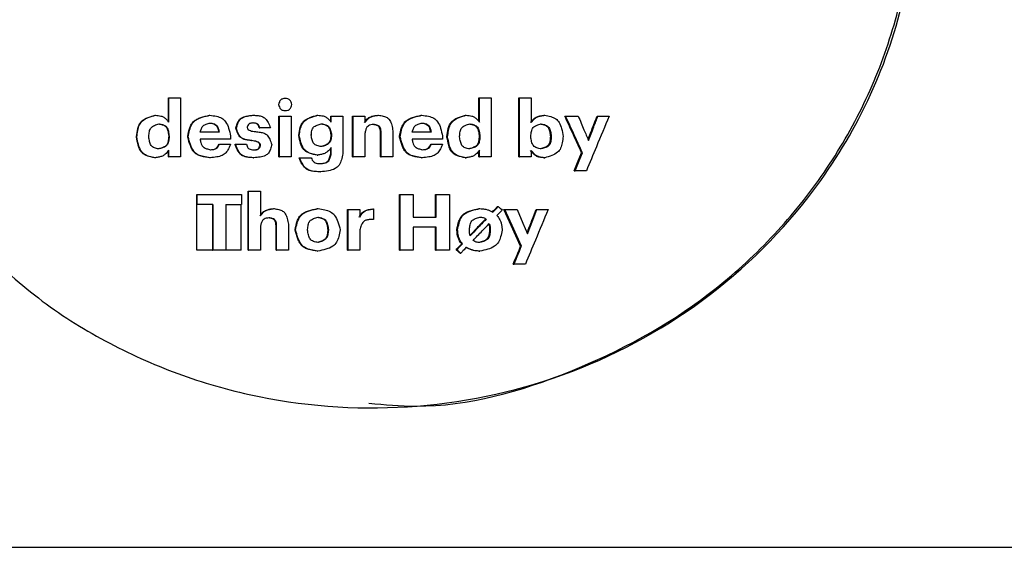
# Model space of a CAD drawing. Header units: millimetres. Extents: x -235 to 665, y -472 to 1260.
# Tile 15 of 18: x 220 to 248, y -244 to -229. Entities that reach past the tile are written whole.
import ezdxf

# ---------------------------------------------------------------- set-up
doc = ezdxf.new("R2010")
doc.units = ezdxf.units.MM

msp = doc.modelspace()

# ---------------------------------------------------------------- linework, layer by layer
at = {"color": 7, "linetype": 'Continuous', "lineweight": 25}
for p, q in [((224.416, -231.907), (224.416, -231.208)), ((224.416, -231.208), (224.428, -231.208)), ((224.428, -231.907), (224.428, -231.208)), ((224.428, -231.208), (224.76, -231.208)), ((224.76, -231.208), (224.76, -232.894)), ((227.545, -231.401), (227.56, -231.401)), ((227.749, -231.226), (227.733, -231.226)), ((233.273, -231.881), (233.273, -231.208)), ((233.273, -231.208), (233.295, -231.208)), ((233.295, -231.907), (233.295, -231.208)), ((233.295, -231.208), (233.627, -231.208)), ((233.627, -231.208), (233.627, -232.894)), ((234.41, -232.894), (234.41, -231.208)), ((234.41, -231.208), (234.434, -231.208)), ((234.434, -232.894), (234.434, -231.208)), ((234.434, -231.208), (234.768, -231.208)), ((234.768, -231.208), (234.768, -231.916)), ((224.037, -231.707), (224.048, -231.707)), ((225.59, -231.707), (225.603, -231.707)), ((226.818, -231.707), (226.833, -231.707)), ((227.57, -232.894), (227.57, -231.734)), ((227.57, -231.734), (227.586, -231.734)), ((227.586, -232.894), (227.586, -231.734)), ((227.586, -231.734), (227.918, -231.734)), ((227.736, -231.576), (227.752, -231.576)), ((227.918, -231.734), (227.918, -232.894)), ((228.663, -231.707), (228.68, -231.707)), ((229.046, -231.887), (229.046, -231.734)), ((229.046, -231.734), (229.062, -231.734)), ((229.062, -231.907), (229.062, -231.734)), ((229.062, -231.734), (229.394, -231.734)), ((229.394, -231.734), (229.394, -232.803)), ((229.67, -232.894), (229.67, -231.734)), ((229.67, -231.734), (229.688, -231.734)), ((229.688, -232.894), (229.688, -231.734)), ((229.688, -231.734), (230.022, -231.734)), ((230.022, -231.734), (230.022, -231.918)), ((230.396, -231.707), (230.414, -231.707)), ((231.631, -231.707), (231.651, -231.707)), ((232.893, -231.707), (232.915, -231.707)), ((235.129, -231.707), (235.153, -231.707)), ((235.725, -231.734), (235.75, -231.734)), ((235.75, -231.734), (236.109, -231.734)), ((236.646, -231.734), (236.671, -231.734)), ((236.671, -231.734), (236.991, -231.734)), ((223.507, -232.312), (223.506, -232.323)), ((223.858, -232.324), (223.858, -232.306)), ((224.426, -232.301), (224.437, -232.301)), ((224.426, -232.301), (224.426, -232.319)), ((224.437, -232.301), (224.437, -232.319)), ((224.97, -232.31), (224.968, -232.321)), ((226.191, -232.297), (226.191, -232.386)), ((226.342, -232.069), (226.355, -232.069)), ((227.009, -232.066), (227.024, -232.066)), ((227.331, -232.066), (227.024, -232.066)), ((228.134, -232.273), (228.132, -232.282)), ((228.134, -232.288), (228.132, -232.282)), ((228.491, -232.27), (228.49, -232.282)), ((228.491, -232.288), (228.49, -232.282)), ((229.072, -232.268), (229.073, -232.275)), ((229.072, -232.284), (229.073, -232.275)), ((230.022, -232.224), (230.022, -232.894)), ((230.467, -232.202), (230.486, -232.202)), ((230.467, -232.894), (230.467, -232.202)), ((230.486, -232.894), (230.486, -232.202)), ((230.82, -232.155), (230.82, -232.894)), ((231.011, -232.31), (231.009, -232.321)), ((232.238, -232.297), (232.238, -232.386)), ((232.364, -232.312), (232.363, -232.323)), ((232.725, -232.324), (232.725, -232.306)), ((233.282, -232.301), (233.304, -232.301)), ((233.282, -232.301), (233.282, -232.319)), ((233.304, -232.301), (233.304, -232.319)), ((234.756, -232.321), (234.756, -232.304)), ((235.315, -232.304), (235.339, -232.304)), ((235.315, -232.304), (235.315, -232.321)), ((235.339, -232.304), (235.339, -232.321)), ((223.507, -232.33), (223.506, -232.323)), ((224.426, -232.319), (224.437, -232.319)), ((224.97, -232.328), (224.968, -232.321)), ((226.191, -232.386), (225.321, -232.386)), ((225.872, -232.528), (226.188, -232.528)), ((226.319, -232.53), (226.332, -232.53)), ((226.332, -232.53), (226.644, -232.53)), ((226.786, -232.43), (226.8, -232.43)), ((227.03, -232.568), (227.045, -232.568)), ((231.009, -232.321), (231.029, -232.321)), ((231.011, -232.328), (231.009, -232.321)), ((232.238, -232.386), (231.369, -232.386)), ((231.9, -232.528), (231.92, -232.528)), ((231.92, -232.528), (232.236, -232.528)), ((232.364, -232.33), (232.363, -232.323)), ((233.282, -232.319), (233.304, -232.319)), ((235.315, -232.321), (235.339, -232.321)), ((224.416, -232.894), (224.416, -232.701)), ((224.428, -232.894), (224.428, -232.701)), ((228.659, -232.843), (228.675, -232.843)), ((229.046, -232.803), (229.046, -232.646)), ((229.046, -232.803), (229.062, -232.803)), ((229.062, -232.803), (229.062, -232.628)), ((233.273, -232.894), (233.273, -232.726)), ((233.295, -232.894), (233.295, -232.701)), ((234.768, -232.71), (234.768, -232.894)), ((236.204, -232.776), (236.229, -232.776)), ((224.03, -232.918), (224.041, -232.918)), ((224.416, -232.894), (224.428, -232.894)), ((224.76, -232.894), (224.428, -232.894)), ((225.599, -232.918), (225.612, -232.918)), ((226.844, -232.918), (226.858, -232.918)), ((227.57, -232.894), (227.586, -232.894)), ((227.918, -232.894), (227.586, -232.894)), ((228.143, -232.918), (228.159, -232.918)), ((228.159, -232.918), (228.491, -232.918)), ((229.67, -232.894), (229.688, -232.894)), ((230.022, -232.894), (229.688, -232.894)), ((230.467, -232.894), (230.486, -232.894)), ((230.82, -232.894), (230.486, -232.894)), ((231.64, -232.918), (231.66, -232.918)), ((232.886, -232.918), (232.908, -232.918)), ((233.273, -232.894), (233.295, -232.894)), ((233.627, -232.894), (233.295, -232.894)), ((234.41, -232.894), (234.434, -232.894)), ((234.768, -232.894), (234.434, -232.894)), ((235.129, -232.918), (235.153, -232.918)), ((228.742, -233.322), (228.758, -233.322)), ((235.992, -233.289), (236.017, -233.289)), ((236.34, -233.289), (236.017, -233.289)), ((225.226, -234.249), (225.226, -233.969)), ((225.226, -233.969), (225.238, -233.969)), ((225.238, -234.249), (225.238, -233.969)), ((225.238, -233.969), (226.504, -233.969)), ((226.504, -233.969), (226.504, -234.249)), ((226.692, -235.555), (226.692, -233.869)), ((226.692, -233.869), (226.706, -233.869)), ((226.706, -235.555), (226.706, -233.869)), ((226.706, -233.869), (227.04, -233.869)), ((227.04, -233.869), (227.04, -234.579)), ((231.005, -233.969), (231.024, -233.969)), ((231.005, -235.555), (231.005, -233.969)), ((231.024, -235.555), (231.024, -233.969)), ((231.024, -233.969), (231.397, -233.969)), ((231.397, -233.969), (231.397, -234.617)), ((232.039, -234.617), (232.039, -233.969)), ((232.039, -233.969), (232.059, -233.969)), ((232.059, -234.617), (232.059, -233.969)), ((232.059, -233.969), (232.432, -233.969)), ((232.432, -233.969), (232.432, -235.555)), ((225.238, -234.249), (225.226, -234.249)), ((225.226, -235.555), (225.226, -234.249)), ((225.683, -234.249), (225.238, -234.249)), ((225.67, -234.249), (225.67, -235.555)), ((225.683, -234.249), (225.683, -235.555)), ((226.059, -234.249), (226.504, -234.249)), ((226.059, -234.249), (226.059, -235.555)), ((226.49, -235.555), (226.49, -234.249)), ((227.417, -234.369), (227.432, -234.369)), ((228.668, -234.369), (228.685, -234.369)), ((229.523, -235.555), (229.523, -234.395)), ((229.523, -234.395), (229.541, -234.395)), ((229.541, -235.555), (229.541, -234.395)), ((229.541, -234.395), (229.875, -234.395)), ((229.875, -234.395), (229.875, -234.617)), ((230.246, -234.377), (230.265, -234.377)), ((230.265, -234.377), (230.265, -234.677)), ((233.282, -234.369), (233.304, -234.369)), ((233.804, -234.313), (233.827, -234.313)), ((233.987, -234.395), (234.01, -234.395)), ((234.01, -234.395), (234.369, -234.395)), ((234.908, -234.395), (234.932, -234.395)), ((234.932, -234.395), (235.252, -234.395)), ((227.838, -234.816), (227.838, -235.555)), ((231.397, -234.617), (232.059, -234.617)), ((233.461, -234.67), (233.483, -234.67)), ((227.04, -234.885), (227.04, -235.555)), ((227.488, -234.863), (227.503, -234.863)), ((227.488, -235.555), (227.488, -234.863)), ((227.503, -235.555), (227.503, -234.863)), ((228.033, -234.97), (228.03, -234.98)), ((228.033, -234.987), (228.03, -234.98)), ((228.389, -234.981), (228.389, -234.963)), ((228.963, -234.967), (228.98, -234.967)), ((228.963, -234.967), (228.963, -234.983)), ((228.963, -234.983), (228.98, -234.983)), ((228.98, -234.967), (228.98, -234.983)), ((229.875, -234.974), (229.875, -235.555)), ((232.059, -234.901), (231.397, -234.901)), ((231.397, -234.901), (231.397, -235.555)), ((232.039, -235.555), (232.039, -234.901)), ((232.059, -235.555), (232.059, -234.901)), ((232.647, -234.987), (232.647, -234.97)), ((232.647, -234.97), (232.668, -234.97)), ((232.647, -234.987), (232.668, -234.987)), ((232.668, -234.987), (232.668, -234.97)), ((233.006, -234.981), (233.006, -234.963)), ((233.579, -234.967), (233.601, -234.967)), ((233.579, -234.967), (233.579, -234.983)), ((233.579, -234.983), (233.601, -234.983)), ((233.601, -234.967), (233.601, -234.983)), ((233.937, -234.963), (233.937, -234.981)), ((232.785, -235.376), (232.806, -235.376)), ((225.67, -235.555), (225.683, -235.555)), ((226.059, -235.555), (225.683, -235.555)), ((226.692, -235.555), (226.706, -235.555)), ((227.04, -235.555), (226.706, -235.555)), ((227.488, -235.555), (227.503, -235.555)), ((227.838, -235.555), (227.503, -235.555)), ((228.666, -235.579), (228.682, -235.579)), ((229.523, -235.555), (229.541, -235.555)), ((229.875, -235.555), (229.541, -235.555)), ((231.005, -235.555), (231.024, -235.555)), ((231.397, -235.555), (231.024, -235.555)), ((232.039, -235.555), (232.059, -235.555)), ((232.432, -235.555), (232.059, -235.555)), ((232.623, -235.542), (232.644, -235.542)), ((232.736, -235.639), (232.757, -235.639)), ((233.279, -235.579), (233.301, -235.579)), ((234.466, -235.438), (234.489, -235.438)), ((234.254, -235.95), (234.277, -235.95)), ((234.6, -235.95), (234.277, -235.95)), ((214.66, -244.023), (654.66, -244.023))]:
    msp.add_line(p, q, dxfattribs=at)
at = {"color": 7, "linetype": 'Continuous', "lineweight": 25, "flags": 128}
for points in [[(235.992, -233.289), (236.111, -233.002), (236.204, -232.776)], [(236.017, -233.289), (236.136, -233.002), (236.229, -232.776)], [(233.94, -234.411), (233.856, -234.498), (233.79, -234.566)], [(234.466, -235.438), (234.198, -234.854), (233.987, -234.395)], [(234.489, -235.438), (234.221, -234.854), (234.01, -234.395)], [(234.369, -234.395), (234.533, -234.785), (234.662, -235.092)], [(234.662, -235.092), (234.813, -234.702), (234.932, -234.395)], [(232.644, -235.542), (232.735, -235.449), (232.806, -235.376)]]:
    msp.add_lwpolyline(points, dxfattribs=at)
at = {"color": 7, "linetype": 'Continuous', "lineweight": 25}
for points, knots in [([(219.092, -235.532), (219.653, -236.04), (220.776, -237.058), (222.718, -238.251), (224.799, -239.17), (227.718, -239.979), (231.535, -240.21), (236.007, -239.214), (240.013, -236.989), (242.861, -234.064), (244.621, -230.989), (245.558, -228.093), (245.877, -225.067), (245.566, -222.039), (244.637, -219.141), (242.884, -216.062), (240.044, -213.128), (236.043, -210.894), (231.575, -209.886), (227.757, -210.106), (224.836, -210.908), (222.753, -211.822), (220.807, -213.011), (219.682, -214.025), (219.119, -214.532)], [0, 0, 0, 0, 0.031296, 0.062593, 0.09389, 0.125189, 0.187632, 0.250073, 0.312501, 0.374924, 0.416626, 0.458307, 0.500002, 0.541694, 0.58337, 0.625079, 0.687501, 0.74993, 0.81237, 0.874815, 0.906112, 0.937409, 0.968705, 1, 1, 1, 1]), ([(230.138, -239.917), (230.585, -239.957), (232.535, -240.13), (235.959, -239.155), (239.293, -237.363), (241.549, -235.343), (243.008, -233.602), (244.185, -231.656), (245.05, -229.551), (245.578, -227.336), (245.758, -225.066), (245.585, -222.796), (245.062, -220.58), (244.202, -218.472), (242.642, -215.882), (239.985, -213.113), (235.996, -210.952), (232.565, -209.968), (230.606, -210.137), (230.151, -210.177)], [0, 0, 0, 0, 0.027997, 0.122135, 0.216295, 0.263525, 0.310767, 0.358023, 0.405292, 0.452571, 0.499855, 0.547139, 0.594418, 0.641686, 0.688943, 0.783157, 0.877319, 0.971457, 1, 1, 1, 1]), ([(227.941, -231.401), (227.934, -231.378), (227.923, -231.332), (227.894, -231.28), (227.857, -231.252), (227.813, -231.232), (227.75, -231.222), (227.689, -231.231), (227.645, -231.251), (227.618, -231.271), (227.596, -231.299), (227.576, -231.342), (227.566, -231.378), (227.56, -231.401)], [0, 0, 0, 0, 0.12819, 0.247412, 0.303456, 0.369726, 0.499663, 0.629709, 0.690392, 0.751999, 0.805154, 0.871873, 1, 1, 1, 1]), ([(227.56, -231.401), (227.566, -231.425), (227.578, -231.47), (227.607, -231.522), (227.644, -231.551), (227.688, -231.571), (227.75, -231.58), (227.812, -231.571), (227.856, -231.551), (227.883, -231.531), (227.904, -231.504), (227.925, -231.461), (227.934, -231.425), (227.941, -231.401)], [0, 0, 0, 0, 0.128177, 0.247397, 0.303424, 0.369711, 0.499759, 0.629714, 0.690413, 0.751972, 0.805127, 0.871859, 1, 1, 1, 1]), ([(223.507, -232.312), (223.516, -232.235), (223.53, -232.12), (223.577, -231.979), (223.632, -231.892), (223.713, -231.826), (223.847, -231.76), (223.961, -231.728), (224.037, -231.707)], [0, 0, 0, 0, 0.263004, 0.388841, 0.497547, 0.604849, 0.734554, 1, 1, 1, 1]), ([(223.516, -232.323), (223.523, -232.263), (223.537, -232.147), (223.578, -231.985), (223.679, -231.844), (223.849, -231.763), (223.979, -231.727), (224.048, -231.707)], [0, 0, 0, 0, 0.2033377, 0.3898421, 0.5486411, 0.7629839, 1, 1, 1, 1]), ([(224.048, -231.707), (224.1, -231.711), (224.183, -231.717), (224.291, -231.761), (224.363, -231.828), (224.405, -231.879), (224.428, -231.907)], [0, 0, 0, 0, 0.350482, 0.551507, 0.763926, 1, 1, 1, 1]), ([(224.97, -232.31), (224.985, -232.228), (225.007, -232.109), (225.068, -231.963), (225.137, -231.876), (225.232, -231.814), (225.382, -231.752), (225.506, -231.725), (225.59, -231.707)], [0, 0, 0, 0, 0.260706, 0.380164, 0.493351, 0.602277, 0.732669, 1, 1, 1, 1]), ([(224.98, -232.321), (224.992, -232.257), (225.015, -232.136), (225.07, -231.967), (225.196, -231.829), (225.385, -231.755), (225.528, -231.724), (225.603, -231.707)], [0, 0, 0, 0, 0.202701, 0.381196, 0.545014, 0.761327, 1, 1, 1, 1]), ([(225.603, -231.707), (225.664, -231.715), (225.779, -231.731), (225.942, -231.779), (226.071, -231.903), (226.142, -232.086), (226.174, -232.224), (226.191, -232.297)], [0, 0, 0, 0, 0.2001345, 0.3763698, 0.5390043, 0.7577551, 1, 1, 1, 1]), ([(226.342, -232.069), (226.358, -232.014), (226.381, -231.934), (226.435, -231.839), (226.513, -231.767), (226.648, -231.726), (226.76, -231.714), (226.818, -231.707)], [0, 0, 0, 0, 0.258974, 0.377325, 0.490241, 0.730609, 1, 1, 1, 1]), ([(226.355, -232.069), (226.368, -232.027), (226.392, -231.948), (226.443, -231.838), (226.543, -231.76), (226.678, -231.724), (226.778, -231.713), (226.833, -231.707)], [0, 0, 0, 0, 0.197781, 0.375537, 0.539037, 0.752372, 1, 1, 1, 1]), ([(226.833, -231.707), (226.88, -231.709), (226.967, -231.713), (227.089, -231.736), (227.195, -231.803), (227.27, -231.922), (227.309, -232.016), (227.331, -232.066)], [0, 0, 0, 0, 0.213407, 0.385755, 0.545993, 0.755892, 1, 1, 1, 1]), ([(228.134, -232.273), (228.145, -232.199), (228.162, -232.09), (228.213, -231.958), (228.27, -231.877), (228.351, -231.818), (228.481, -231.756), (228.59, -231.727), (228.663, -231.707)], [0, 0, 0, 0, 0.261101, 0.385848, 0.495206, 0.603429, 0.734091, 1, 1, 1, 1]), ([(228.148, -232.282), (228.157, -232.225), (228.175, -232.115), (228.22, -231.963), (228.325, -231.834), (228.489, -231.76), (228.614, -231.725), (228.68, -231.707)], [0, 0, 0, 0, 0.20151, 0.386487, 0.546358, 0.762555, 1, 1, 1, 1]), ([(228.68, -231.707), (228.733, -231.711), (228.816, -231.716), (228.924, -231.761), (228.997, -231.828), (229.04, -231.879), (229.062, -231.907)], [0, 0, 0, 0, 0.3504857, 0.5515985, 0.7639244, 1, 1, 1, 1]), ([(230.004, -231.918), (230.037, -231.872), (230.094, -231.792), (230.238, -231.724), (230.338, -231.714), (230.396, -231.707)], [0, 0, 0, 0, 0.35534, 0.622402, 1, 1, 1, 1]), ([(230.022, -231.918), (230.054, -231.874), (230.103, -231.805), (230.207, -231.744), (230.307, -231.72), (230.377, -231.712), (230.414, -231.707)], [0, 0, 0, 0, 0.3414348, 0.5445149, 0.7607071, 1, 1, 1, 1]), ([(230.414, -231.707), (230.459, -231.714), (230.543, -231.727), (230.661, -231.765), (230.749, -231.859), (230.793, -231.996), (230.811, -232.099), (230.82, -232.155)], [0, 0, 0, 0, 0.200384, 0.375626, 0.536137, 0.749151, 1, 1, 1, 1]), ([(231.011, -232.31), (231.026, -232.228), (231.048, -232.109), (231.109, -231.963), (231.178, -231.876), (231.273, -231.814), (231.423, -231.752), (231.547, -231.725), (231.631, -231.707)], [0, 0, 0, 0, 0.260663, 0.380122, 0.493343, 0.602247, 0.732634, 1, 1, 1, 1]), ([(231.029, -232.321), (231.041, -232.257), (231.063, -232.136), (231.118, -231.967), (231.244, -231.829), (231.433, -231.755), (231.576, -231.724), (231.651, -231.707)], [0, 0, 0, 0, 0.202701, 0.381197, 0.545027, 0.761313, 1, 1, 1, 1]), ([(231.651, -231.707), (231.712, -231.715), (231.827, -231.731), (231.99, -231.779), (232.118, -231.903), (232.189, -232.086), (232.221, -232.224), (232.238, -232.297)], [0, 0, 0, 0, 0.200132, 0.376383, 0.539008, 0.757763, 1, 1, 1, 1]), ([(232.364, -232.312), (232.373, -232.235), (232.387, -232.12), (232.434, -231.979), (232.489, -231.892), (232.57, -231.826), (232.704, -231.76), (232.817, -231.728), (232.893, -231.707)], [0, 0, 0, 0, 0.263002, 0.388825, 0.497528, 0.604819, 0.734528, 1, 1, 1, 1]), ([(232.383, -232.323), (232.391, -232.263), (232.405, -232.147), (232.445, -231.985), (232.547, -231.844), (232.717, -231.763), (232.846, -231.727), (232.915, -231.707)], [0, 0, 0, 0, 0.203337, 0.389843, 0.54866, 0.762994, 1, 1, 1, 1]), ([(232.915, -231.707), (232.967, -231.711), (233.05, -231.717), (233.157, -231.761), (233.23, -231.828), (233.272, -231.879), (233.295, -231.907)], [0, 0, 0, 0, 0.3505035, 0.551519, 0.7639091, 1, 1, 1, 1]), ([(234.744, -231.916), (234.768, -231.885), (234.814, -231.827), (234.937, -231.734), (235.051, -231.718), (235.129, -231.707)], [0, 0, 0, 0, 0.253655, 0.495788, 1, 1, 1, 1]), ([(234.768, -231.916), (234.8, -231.874), (234.852, -231.809), (234.953, -231.749), (235.049, -231.723), (235.117, -231.713), (235.153, -231.707)], [0, 0, 0, 0, 0.342994, 0.546995, 0.762882, 1, 1, 1, 1]), ([(235.153, -231.707), (235.21, -231.719), (235.318, -231.74), (235.47, -231.796), (235.582, -231.922), (235.642, -232.1), (235.666, -232.235), (235.679, -232.309)], [0, 0, 0, 0, 0.198794, 0.37381, 0.535651, 0.748036, 1, 1, 1, 1]), ([(236.204, -232.776), (236.115, -232.582), (235.955, -232.234), (235.795, -231.887), (235.725, -231.734)], [0, 0, 0, 0, 0.56003, 1, 1, 1, 1]), ([(236.229, -232.776), (236.14, -232.582), (235.98, -232.234), (235.82, -231.887), (235.75, -231.734)], [0, 0, 0, 0, 0.560027, 1, 1, 1, 1]), ([(236.109, -231.734), (236.164, -231.864), (236.261, -232.096), (236.359, -232.328), (236.402, -232.43)], [0, 0, 0, 0, 0.560021, 1, 1, 1, 1]), ([(236.991, -231.734), (236.87, -232.024), (236.652, -232.542), (236.435, -233.06), (236.34, -233.289)], [0, 0, 0, 0, 0.559981, 1, 1, 1, 1]), ([(236.388, -232.399), (236.435, -232.279), (236.52, -232.058), (236.606, -231.836), (236.646, -231.734)], [0, 0, 0, 0, 0.539156, 1, 1, 1, 1]), ([(236.402, -232.43), (236.452, -232.3), (236.542, -232.068), (236.632, -231.836), (236.671, -231.734)], [0, 0, 0, 0, 0.560018, 1, 1, 1, 1]), ([(223.858, -232.306), (223.861, -232.261), (223.865, -232.194), (223.888, -232.111), (223.917, -232.06), (223.963, -232.022), (224.04, -231.983), (224.105, -231.965), (224.149, -231.953)], [0, 0, 0, 0, 0.264886, 0.39091, 0.498254, 0.603669, 0.73335, 1, 1, 1, 1]), ([(224.138, -231.953), (224.173, -231.96), (224.235, -231.972), (224.322, -232.005), (224.383, -232.077), (224.411, -232.181), (224.421, -232.259), (224.426, -232.301)], [0, 0, 0, 0, 0.211733, 0.374755, 0.534971, 0.748426, 1, 1, 1, 1]), ([(224.149, -231.953), (224.192, -231.961), (224.255, -231.973), (224.331, -232.008), (224.372, -232.049), (224.4, -232.103), (224.424, -232.187), (224.432, -232.255), (224.437, -232.301)], [0, 0, 0, 0, 0.259512, 0.376099, 0.486717, 0.593711, 0.727191, 1, 1, 1, 1]), ([(225.326, -232.188), (225.335, -232.154), (225.348, -232.102), (225.379, -232.04), (225.421, -231.989), (225.5, -231.953), (225.567, -231.937), (225.603, -231.929)], [0, 0, 0, 0, 0.260288, 0.386071, 0.496463, 0.735489, 1, 1, 1, 1]), ([(225.59, -231.929), (225.619, -231.933), (225.671, -231.94), (225.743, -231.962), (225.799, -232.013), (225.831, -232.094), (225.845, -232.155), (225.852, -232.188)], [0, 0, 0, 0, 0.2126518, 0.3812585, 0.5404764, 0.7513687, 1, 1, 1, 1]), ([(225.603, -231.929), (225.638, -231.933), (225.691, -231.94), (225.754, -231.964), (225.792, -231.993), (225.819, -232.033), (225.845, -232.098), (225.857, -232.152), (225.865, -232.188)], [0, 0, 0, 0, 0.260894, 0.38283, 0.491078, 0.597794, 0.730256, 1, 1, 1, 1]), ([(226.835, -231.927), (226.819, -231.928), (226.789, -231.929), (226.747, -231.937), (226.709, -231.957), (226.684, -231.998), (226.671, -232.029), (226.664, -232.047)], [0, 0, 0, 0, 0.215476, 0.391417, 0.55293, 0.758477, 1, 1, 1, 1]), ([(227.009, -232.066), (227.003, -232.045), (226.993, -232.014), (226.97, -231.977), (226.94, -231.949), (226.887, -231.934), (226.844, -231.929), (226.821, -231.927)], [0, 0, 0, 0, 0.2589, 0.380695, 0.490682, 0.7313, 1, 1, 1, 1]), ([(227.024, -232.066), (227.018, -232.049), (227.008, -232.018), (226.986, -231.976), (226.948, -231.946), (226.895, -231.933), (226.856, -231.929), (226.835, -231.927)], [0, 0, 0, 0, 0.210589, 0.37848, 0.540626, 0.752665, 1, 1, 1, 1]), ([(228.491, -232.27), (228.495, -232.229), (228.502, -232.167), (228.528, -232.091), (228.558, -232.045), (228.603, -232.012), (228.677, -231.978), (228.739, -231.962), (228.781, -231.951)], [0, 0, 0, 0, 0.262108, 0.386291, 0.494174, 0.600855, 0.732077, 1, 1, 1, 1]), ([(228.765, -231.951), (228.798, -231.957), (228.859, -231.968), (228.942, -231.998), (229.005, -232.063), (229.037, -232.16), (229.049, -232.235), (229.056, -232.275)], [0, 0, 0, 0, 0.211179, 0.378773, 0.535773, 0.745848, 1, 1, 1, 1]), ([(228.781, -231.951), (228.823, -231.958), (228.883, -231.968), (228.956, -232), (228.998, -232.036), (229.027, -232.084), (229.054, -232.162), (229.065, -232.225), (229.072, -232.268)], [0, 0, 0, 0, 0.260934, 0.382589, 0.490599, 0.597496, 0.7298, 1, 1, 1, 1]), ([(230.274, -231.969), (230.246, -231.973), (230.196, -231.98), (230.126, -232.002), (230.072, -232.054), (230.042, -232.132), (230.029, -232.192), (230.022, -232.224)], [0, 0, 0, 0, 0.2123892, 0.3806102, 0.5401791, 0.7512828, 1, 1, 1, 1]), ([(230.467, -232.202), (230.465, -232.173), (230.462, -232.127), (230.447, -232.069), (230.423, -232.031), (230.371, -231.995), (230.311, -231.981), (230.266, -231.971), (230.255, -231.969)], [0, 0, 0, 0, 0.241415, 0.389264, 0.498928, 0.608879, 0.910355, 1, 1, 1, 1]), ([(230.486, -232.202), (230.484, -232.176), (230.481, -232.13), (230.467, -232.066), (230.426, -232.013), (230.356, -231.986), (230.303, -231.975), (230.274, -231.969)], [0, 0, 0, 0, 0.216374, 0.387757, 0.54301, 0.750731, 1, 1, 1, 1]), ([(231.374, -232.188), (231.383, -232.154), (231.396, -232.102), (231.426, -232.04), (231.469, -231.989), (231.548, -231.953), (231.615, -231.937), (231.651, -231.929)], [0, 0, 0, 0, 0.26028, 0.386046, 0.496464, 0.735513, 1, 1, 1, 1]), ([(231.631, -231.929), (231.66, -231.933), (231.711, -231.94), (231.783, -231.962), (231.84, -232.013), (231.872, -232.094), (231.885, -232.155), (231.893, -232.188)], [0, 0, 0, 0, 0.212599, 0.381274, 0.540476, 0.751384, 1, 1, 1, 1]), ([(231.651, -231.929), (231.686, -231.933), (231.739, -231.94), (231.802, -231.964), (231.84, -231.993), (231.866, -232.033), (231.893, -232.098), (231.905, -232.152), (231.913, -232.188)], [0, 0, 0, 0, 0.2609428, 0.3828543, 0.4910748, 0.59777, 0.7302673, 1, 1, 1, 1]), ([(232.725, -232.306), (232.728, -232.261), (232.732, -232.194), (232.755, -232.111), (232.784, -232.06), (232.83, -232.022), (232.907, -231.983), (232.972, -231.965), (233.016, -231.953)], [0, 0, 0, 0, 0.264879, 0.39089, 0.498252, 0.603664, 0.733362, 1, 1, 1, 1]), ([(232.994, -231.953), (233.03, -231.96), (233.092, -231.972), (233.178, -232.005), (233.239, -232.077), (233.268, -232.181), (233.277, -232.259), (233.282, -232.301)], [0, 0, 0, 0, 0.211758, 0.374757, 0.534985, 0.748432, 1, 1, 1, 1]), ([(233.016, -231.953), (233.059, -231.961), (233.122, -231.973), (233.198, -232.008), (233.239, -232.049), (233.267, -232.103), (233.291, -232.187), (233.299, -232.255), (233.304, -232.301)], [0, 0, 0, 0, 0.25956, 0.376102, 0.486714, 0.593724, 0.727191, 1, 1, 1, 1]), ([(234.756, -232.304), (234.76, -232.259), (234.765, -232.192), (234.79, -232.11), (234.819, -232.059), (234.865, -232.021), (234.942, -231.983), (235.007, -231.965), (235.051, -231.953)], [0, 0, 0, 0, 0.264616, 0.391021, 0.498827, 0.604508, 0.734119, 1, 1, 1, 1]), ([(235.027, -231.953), (235.059, -231.96), (235.121, -231.972), (235.207, -232.006), (235.269, -232.081), (235.299, -232.184), (235.309, -232.262), (235.315, -232.304)], [0, 0, 0, 0, 0.195787, 0.373271, 0.534455, 0.748771, 1, 1, 1, 1]), ([(235.051, -231.953), (235.094, -231.962), (235.157, -231.974), (235.231, -232.011), (235.288, -232.069), (235.321, -232.173), (235.333, -232.258), (235.339, -232.304)], [0, 0, 0, 0, 0.258522, 0.376626, 0.486159, 0.72703, 1, 1, 1, 1]), ([(225.865, -232.188), (225.765, -232.188), (225.585, -232.188), (225.405, -232.188), (225.326, -232.188)], [0, 0, 0, 0, 0.56001, 1, 1, 1, 1]), ([(226.786, -232.43), (226.73, -232.424), (226.647, -232.415), (226.545, -232.384), (226.48, -232.349), (226.431, -232.294), (226.381, -232.201), (226.357, -232.122), (226.342, -232.069)], [0, 0, 0, 0, 0.265761, 0.394549, 0.503198, 0.609552, 0.737515, 1, 1, 1, 1]), ([(226.8, -232.43), (226.755, -232.425), (226.672, -232.415), (226.558, -232.387), (226.459, -232.324), (226.397, -232.208), (226.37, -232.117), (226.355, -232.069)], [0, 0, 0, 0, 0.217044, 0.392896, 0.552768, 0.758165, 1, 1, 1, 1]), ([(226.664, -232.047), (226.665, -232.055), (226.667, -232.071), (226.675, -232.094), (226.702, -232.124), (226.777, -232.16), (226.849, -232.168), (226.897, -232.173)], [0, 0, 0, 0, 0.093605, 0.164758, 0.247922, 0.501208, 1, 1, 1, 1]), ([(226.897, -232.173), (226.944, -232.178), (227.028, -232.186), (227.146, -232.213), (227.249, -232.277), (227.316, -232.395), (227.348, -232.487), (227.365, -232.537)], [0, 0, 0, 0, 0.215648, 0.390743, 0.550824, 0.757904, 1, 1, 1, 1]), ([(228.132, -232.282), (228.134, -232.282), (228.136, -232.282), (228.14, -232.282), (228.144, -232.282), (228.147, -232.282), (228.148, -232.282)], [0, 0, 0, 0, 0.252324, 0.504412, 0.756499, 1, 1, 1, 1]), ([(228.659, -232.843), (228.587, -232.83), (228.482, -232.81), (228.354, -232.755), (228.251, -232.667), (228.18, -232.502), (228.15, -232.362), (228.134, -232.288)], [0, 0, 0, 0, 0.259553, 0.378217, 0.491183, 0.731036, 1, 1, 1, 1]), ([(228.675, -232.843), (228.62, -232.832), (228.515, -232.813), (228.368, -232.762), (228.255, -232.647), (228.191, -232.479), (228.163, -232.351), (228.148, -232.282)], [0, 0, 0, 0, 0.199182, 0.375612, 0.538251, 0.749859, 1, 1, 1, 1]), ([(228.774, -232.601), (228.734, -232.593), (228.675, -232.582), (228.605, -232.55), (228.549, -232.5), (228.513, -232.407), (228.498, -232.33), (228.491, -232.288)], [0, 0, 0, 0, 0.259899, 0.381306, 0.490598, 0.730157, 1, 1, 1, 1]), ([(229.056, -232.275), (229.051, -232.311), (229.042, -232.374), (229.018, -232.461), (228.962, -232.532), (228.868, -232.573), (228.796, -232.591), (228.758, -232.601)], [0, 0, 0, 0, 0.218724, 0.389334, 0.547274, 0.756169, 1, 1, 1, 1]), ([(229.072, -232.284), (229.066, -232.326), (229.058, -232.388), (229.03, -232.463), (228.999, -232.509), (228.953, -232.542), (228.878, -232.575), (228.816, -232.591), (228.774, -232.601)], [0, 0, 0, 0, 0.262243, 0.3869, 0.495048, 0.60183, 0.732848, 1, 1, 1, 1]), ([(229.073, -232.275), (229.071, -232.275), (229.067, -232.275), (229.062, -232.275), (229.058, -232.275), (229.056, -232.275), (229.056, -232.275)], [0, 0, 0, 0, 0.320372, 0.640982, 0.961595, 1, 1, 1, 1]), ([(231.913, -232.188), (231.813, -232.188), (231.633, -232.188), (231.453, -232.188), (231.374, -232.188)], [0, 0, 0, 0, 0.560017, 1, 1, 1, 1]), ([(235.679, -232.309), (235.672, -232.369), (235.658, -232.484), (235.619, -232.645), (235.518, -232.784), (235.349, -232.864), (235.22, -232.899), (235.153, -232.918)], [0, 0, 0, 0, 0.20364, 0.390264, 0.548784, 0.762857, 1, 1, 1, 1]), ([(223.506, -232.323), (223.506, -232.323), (223.508, -232.323), (223.511, -232.323), (223.513, -232.323), (223.515, -232.323), (223.516, -232.323)], [0, 0, 0, 0, 0.255663, 0.511089, 0.766516, 1, 1, 1, 1]), ([(224.03, -232.918), (223.955, -232.904), (223.847, -232.884), (223.716, -232.825), (223.614, -232.729), (223.547, -232.554), (223.521, -232.408), (223.507, -232.33)], [0, 0, 0, 0, 0.258921, 0.376469, 0.488498, 0.728856, 1, 1, 1, 1]), ([(224.041, -232.918), (223.983, -232.907), (223.876, -232.887), (223.724, -232.832), (223.612, -232.708), (223.553, -232.53), (223.529, -232.396), (223.516, -232.323)], [0, 0, 0, 0, 0.19886, 0.373797, 0.535385, 0.747768, 1, 1, 1, 1]), ([(224.14, -232.667), (224.097, -232.659), (224.036, -232.647), (223.963, -232.611), (223.908, -232.554), (223.875, -232.453), (223.864, -232.369), (223.858, -232.324)], [0, 0, 0, 0, 0.258606, 0.375088, 0.486274, 0.727077, 1, 1, 1, 1]), ([(224.426, -232.319), (224.422, -232.356), (224.416, -232.422), (224.394, -232.514), (224.34, -232.592), (224.243, -232.637), (224.169, -232.657), (224.129, -232.667)], [0, 0, 0, 0, 0.215864, 0.389908, 0.547133, 0.754757, 1, 1, 1, 1]), ([(224.437, -232.319), (224.433, -232.365), (224.427, -232.431), (224.403, -232.513), (224.373, -232.564), (224.327, -232.601), (224.249, -232.639), (224.184, -232.656), (224.14, -232.667)], [0, 0, 0, 0, 0.264764, 0.390984, 0.498756, 0.604295, 0.733855, 1, 1, 1, 1]), ([(224.968, -232.321), (224.97, -232.321), (224.972, -232.321), (224.976, -232.321), (224.979, -232.321), (224.98, -232.321), (224.98, -232.321)], [0, 0, 0, 0, 0.316241, 0.632246, 0.948487, 1, 1, 1, 1]), ([(225.599, -232.918), (225.516, -232.907), (225.396, -232.892), (225.246, -232.838), (225.156, -232.774), (225.09, -232.682), (225.023, -232.534), (224.991, -232.411), (224.97, -232.328)], [0, 0, 0, 0, 0.261197, 0.380719, 0.493616, 0.602123, 0.732372, 1, 1, 1, 1]), ([(225.612, -232.918), (225.548, -232.909), (225.428, -232.893), (225.258, -232.846), (225.117, -232.725), (225.037, -232.538), (225, -232.396), (224.98, -232.321)], [0, 0, 0, 0, 0.200692, 0.378617, 0.541777, 0.758365, 1, 1, 1, 1]), ([(225.321, -232.386), (225.327, -232.419), (225.337, -232.479), (225.363, -232.562), (225.421, -232.628), (225.513, -232.665), (225.583, -232.681), (225.621, -232.69)], [0, 0, 0, 0, 0.213327, 0.384865, 0.543997, 0.75362, 1, 1, 1, 1]), ([(225.608, -232.69), (225.636, -232.688), (225.69, -232.686), (225.755, -232.668), (225.795, -232.634), (225.828, -232.591), (225.847, -232.553), (225.859, -232.528)], [0, 0, 0, 0, 0.262254, 0.500706, 0.608962, 0.739065, 1, 1, 1, 1]), ([(226.188, -232.528), (226.171, -232.574), (226.136, -232.662), (226.066, -232.782), (225.946, -232.864), (225.79, -232.901), (225.674, -232.912), (225.612, -232.918)], [0, 0, 0, 0, 0.195957, 0.373326, 0.539489, 0.75367, 1, 1, 1, 1]), ([(225.621, -232.69), (225.653, -232.688), (225.712, -232.686), (225.792, -232.656), (225.839, -232.594), (225.861, -232.551), (225.872, -232.528)], [0, 0, 0, 0, 0.295144, 0.551843, 0.759836, 1, 1, 1, 1]), ([(226.844, -232.918), (226.78, -232.915), (226.686, -232.911), (226.569, -232.881), (226.494, -232.843), (226.436, -232.783), (226.373, -232.679), (226.34, -232.59), (226.319, -232.53)], [0, 0, 0, 0, 0.263912, 0.391025, 0.499662, 0.606167, 0.735749, 1, 1, 1, 1]), ([(226.858, -232.918), (226.81, -232.916), (226.716, -232.911), (226.585, -232.887), (226.467, -232.816), (226.39, -232.686), (226.352, -232.585), (226.332, -232.53)], [0, 0, 0, 0, 0.200492, 0.389987, 0.549074, 0.756611, 1, 1, 1, 1]), ([(226.644, -232.53), (226.649, -232.55), (226.658, -232.586), (226.681, -232.636), (226.724, -232.671), (226.785, -232.686), (226.831, -232.691), (226.856, -232.694)], [0, 0, 0, 0, 0.210657, 0.375978, 0.535776, 0.749728, 1, 1, 1, 1]), ([(227.03, -232.568), (227.028, -232.555), (227.026, -232.536), (227.015, -232.513), (226.99, -232.484), (226.912, -232.446), (226.836, -232.437), (226.786, -232.43)], [0, 0, 0, 0, 0.126715, 0.185516, 0.248324, 0.501425, 1, 1, 1, 1]), ([(227.045, -232.568), (227.043, -232.558), (227.041, -232.542), (227.033, -232.517), (227.006, -232.485), (226.927, -232.446), (226.851, -232.437), (226.8, -232.43)], [0, 0, 0, 0, 0.093596, 0.165634, 0.248082, 0.501152, 1, 1, 1, 1]), ([(226.841, -232.694), (226.864, -232.694), (226.897, -232.694), (226.939, -232.685), (226.966, -232.674), (226.988, -232.655), (227.011, -232.619), (227.022, -232.589), (227.03, -232.568)], [0, 0, 0, 0, 0.267149, 0.395792, 0.504807, 0.610495, 0.737523, 1, 1, 1, 1]), ([(226.856, -232.694), (226.874, -232.694), (226.907, -232.693), (226.954, -232.687), (226.996, -232.666), (227.024, -232.622), (227.037, -232.587), (227.045, -232.568)], [0, 0, 0, 0, 0.217555, 0.394243, 0.554693, 0.75806, 1, 1, 1, 1]), ([(227.365, -232.537), (227.354, -232.582), (227.333, -232.668), (227.282, -232.787), (227.174, -232.869), (227.027, -232.903), (226.917, -232.913), (226.858, -232.918)], [0, 0, 0, 0, 0.198003, 0.373282, 0.534394, 0.748712, 1, 1, 1, 1]), ([(231.64, -232.918), (231.557, -232.907), (231.437, -232.892), (231.287, -232.838), (231.197, -232.774), (231.131, -232.682), (231.064, -232.534), (231.033, -232.411), (231.011, -232.328)], [0, 0, 0, 0, 0.261218, 0.380725, 0.493602, 0.602128, 0.732373, 1, 1, 1, 1]), ([(231.66, -232.918), (231.596, -232.909), (231.476, -232.893), (231.306, -232.846), (231.165, -232.725), (231.085, -232.538), (231.048, -232.396), (231.029, -232.321)], [0, 0, 0, 0, 0.200689, 0.3786, 0.54178, 0.758364, 1, 1, 1, 1]), ([(231.369, -232.386), (231.375, -232.419), (231.385, -232.479), (231.411, -232.562), (231.469, -232.628), (231.561, -232.665), (231.631, -232.681), (231.669, -232.69)], [0, 0, 0, 0, 0.213345, 0.38487, 0.543989, 0.753639, 1, 1, 1, 1]), ([(231.649, -232.69), (231.677, -232.688), (231.731, -232.686), (231.796, -232.668), (231.836, -232.634), (231.868, -232.591), (231.887, -232.553), (231.9, -232.528)], [0, 0, 0, 0, 0.262276, 0.500714, 0.60899, 0.739055, 1, 1, 1, 1]), ([(232.236, -232.528), (232.218, -232.574), (232.184, -232.662), (232.114, -232.782), (231.994, -232.864), (231.838, -232.901), (231.722, -232.912), (231.66, -232.918)], [0, 0, 0, 0, 0.195954, 0.373325, 0.539474, 0.753632, 1, 1, 1, 1]), ([(231.669, -232.69), (231.701, -232.688), (231.76, -232.686), (231.84, -232.656), (231.887, -232.594), (231.908, -232.551), (231.92, -232.528)], [0, 0, 0, 0, 0.295219, 0.551946, 0.759792, 1, 1, 1, 1]), ([(232.363, -232.323), (232.364, -232.323), (232.368, -232.323), (232.373, -232.323), (232.378, -232.323), (232.382, -232.323), (232.383, -232.323)], [0, 0, 0, 0, 0.255546, 0.511095, 0.766405, 1, 1, 1, 1]), ([(232.886, -232.918), (232.812, -232.904), (232.704, -232.884), (232.573, -232.825), (232.471, -232.729), (232.404, -232.554), (232.378, -232.408), (232.364, -232.33)], [0, 0, 0, 0, 0.258951, 0.376494, 0.488509, 0.728927, 1, 1, 1, 1]), ([(232.908, -232.918), (232.85, -232.907), (232.743, -232.887), (232.592, -232.832), (232.479, -232.708), (232.42, -232.53), (232.396, -232.396), (232.383, -232.323)], [0, 0, 0, 0, 0.1989, 0.373784, 0.535394, 0.747769, 1, 1, 1, 1]), ([(233.007, -232.667), (232.965, -232.659), (232.903, -232.647), (232.83, -232.611), (232.775, -232.554), (232.742, -232.453), (232.731, -232.369), (232.725, -232.324)], [0, 0, 0, 0, 0.258586, 0.375078, 0.486353, 0.727063, 1, 1, 1, 1]), ([(233.282, -232.319), (233.279, -232.356), (233.272, -232.422), (233.251, -232.514), (233.196, -232.592), (233.1, -232.637), (233.025, -232.657), (232.985, -232.667)], [0, 0, 0, 0, 0.215863, 0.38992, 0.547116, 0.754792, 1, 1, 1, 1]), ([(233.304, -232.319), (233.3, -232.365), (233.294, -232.431), (233.27, -232.513), (233.24, -232.564), (233.194, -232.601), (233.116, -232.639), (233.051, -232.656), (233.007, -232.667)], [0, 0, 0, 0, 0.264772, 0.391002, 0.498767, 0.604304, 0.73383, 1, 1, 1, 1]), ([(235.053, -232.667), (235.009, -232.66), (234.946, -232.649), (234.869, -232.615), (234.826, -232.574), (234.798, -232.521), (234.772, -232.437), (234.762, -232.368), (234.756, -232.321)], [0, 0, 0, 0, 0.259603, 0.375692, 0.487088, 0.594047, 0.727393, 1, 1, 1, 1]), ([(235.315, -232.321), (235.312, -232.357), (235.308, -232.422), (235.289, -232.513), (235.236, -232.59), (235.142, -232.636), (235.069, -232.656), (235.029, -232.667)], [0, 0, 0, 0, 0.216038, 0.389693, 0.546474, 0.754177, 1, 1, 1, 1]), ([(235.339, -232.321), (235.336, -232.366), (235.332, -232.432), (235.31, -232.513), (235.281, -232.563), (235.236, -232.6), (235.161, -232.638), (235.097, -232.656), (235.053, -232.667)], [0, 0, 0, 0, 0.264965, 0.390892, 0.498207, 0.603598, 0.733247, 1, 1, 1, 1]), ([(224.428, -232.701), (224.396, -232.744), (224.346, -232.812), (224.244, -232.875), (224.146, -232.902), (224.077, -232.912), (224.041, -232.918)], [0, 0, 0, 0, 0.343274, 0.546504, 0.762226, 1, 1, 1, 1]), ([(229.062, -232.628), (229.03, -232.67), (228.978, -232.737), (228.877, -232.798), (228.779, -232.825), (228.711, -232.837), (228.675, -232.843)], [0, 0, 0, 0, 0.3431727, 0.547142, 0.7629621, 1, 1, 1, 1]), ([(228.742, -233.087), (228.783, -233.083), (228.844, -233.077), (228.918, -233.053), (228.962, -233.023), (228.994, -232.978), (229.024, -232.905), (229.037, -232.844), (229.046, -232.803)], [0, 0, 0, 0, 0.264146, 0.388473, 0.49519, 0.600401, 0.731108, 1, 1, 1, 1]), ([(229.394, -232.803), (229.382, -232.863), (229.358, -232.975), (229.298, -233.133), (229.162, -233.248), (228.974, -233.297), (228.833, -233.313), (228.758, -233.322)], [0, 0, 0, 0, 0.200313, 0.375762, 0.537043, 0.75601, 1, 1, 1, 1]), ([(228.758, -233.087), (228.792, -233.083), (228.852, -233.077), (228.935, -233.056), (229.003, -233.001), (229.039, -232.91), (229.054, -232.84), (229.062, -232.803)], [0, 0, 0, 0, 0.215514, 0.387314, 0.543965, 0.75222, 1, 1, 1, 1]), ([(233.295, -232.701), (233.263, -232.744), (233.213, -232.812), (233.111, -232.875), (233.013, -232.902), (232.944, -232.912), (232.908, -232.918)], [0, 0, 0, 0, 0.34329, 0.546514, 0.762256, 1, 1, 1, 1]), ([(235.129, -232.918), (235.09, -232.915), (235.014, -232.908), (234.865, -232.863), (234.793, -232.771), (234.744, -232.71)], [0, 0, 0, 0, 0.256897, 0.500172, 1, 1, 1, 1]), ([(235.153, -232.918), (235.099, -232.914), (235.015, -232.907), (234.906, -232.859), (234.833, -232.791), (234.79, -232.738), (234.768, -232.71)], [0, 0, 0, 0, 0.350059, 0.551166, 0.763798, 1, 1, 1, 1]), ([(228.532, -233.303), (228.499, -233.297), (228.438, -233.284), (228.355, -233.246), (228.287, -233.184), (228.211, -233.076), (228.17, -232.982), (228.143, -232.918)], [0, 0, 0, 0, 0.17197, 0.321232, 0.468598, 0.643305, 1, 1, 1, 1]), ([(228.758, -233.322), (228.706, -233.319), (228.603, -233.314), (228.458, -233.29), (228.323, -233.218), (228.23, -233.082), (228.184, -232.975), (228.159, -232.918)], [0, 0, 0, 0, 0.200214, 0.39184, 0.552693, 0.764895, 1, 1, 1, 1]), ([(228.491, -232.918), (228.5, -232.94), (228.516, -232.98), (228.551, -233.032), (228.605, -233.066), (228.677, -233.081), (228.73, -233.085), (228.758, -233.087)], [0, 0, 0, 0, 0.207461, 0.3707, 0.535774, 0.751879, 1, 1, 1, 1]), ([(227.026, -234.579), (227.058, -234.533), (227.115, -234.453), (227.26, -234.386), (227.359, -234.375), (227.417, -234.369)], [0, 0, 0, 0, 0.3555778, 0.6231723, 1, 1, 1, 1]), ([(227.04, -234.579), (227.071, -234.535), (227.121, -234.466), (227.225, -234.405), (227.325, -234.382), (227.395, -234.373), (227.432, -234.369)], [0, 0, 0, 0, 0.341422, 0.544622, 0.760754, 1, 1, 1, 1]), ([(227.432, -234.369), (227.477, -234.376), (227.56, -234.389), (227.678, -234.427), (227.767, -234.521), (227.811, -234.657), (227.829, -234.761), (227.838, -234.816)], [0, 0, 0, 0, 0.200419, 0.375664, 0.53615, 0.749151, 1, 1, 1, 1]), ([(228.033, -234.97), (228.049, -234.887), (228.072, -234.766), (228.135, -234.619), (228.207, -234.533), (228.304, -234.471), (228.457, -234.412), (228.583, -234.386), (228.668, -234.369)], [0, 0, 0, 0, 0.260335, 0.379497, 0.492545, 0.601641, 0.732232, 1, 1, 1, 1]), ([(228.046, -234.98), (228.059, -234.915), (228.083, -234.794), (228.141, -234.623), (228.271, -234.487), (228.464, -234.415), (228.608, -234.384), (228.685, -234.369)], [0, 0, 0, 0, 0.202443, 0.38055, 0.544217, 0.760897, 1, 1, 1, 1]), ([(228.685, -234.369), (228.748, -234.378), (228.869, -234.396), (229.039, -234.445), (229.18, -234.566), (229.262, -234.753), (229.3, -234.896), (229.321, -234.97)], [0, 0, 0, 0, 0.20031, 0.379033, 0.542238, 0.758964, 1, 1, 1, 1]), ([(229.857, -234.617), (229.878, -234.582), (229.919, -234.513), (230.04, -234.4), (230.163, -234.387), (230.246, -234.377)], [0, 0, 0, 0, 0.256308, 0.495672, 1, 1, 1, 1]), ([(229.875, -234.617), (229.904, -234.568), (229.949, -234.492), (230.051, -234.42), (230.154, -234.392), (230.226, -234.383), (230.265, -234.377)], [0, 0, 0, 0, 0.346119, 0.54554, 0.760105, 1, 1, 1, 1]), ([(232.647, -234.97), (232.663, -234.887), (232.686, -234.766), (232.749, -234.619), (232.821, -234.533), (232.918, -234.472), (233.071, -234.412), (233.197, -234.386), (233.282, -234.369)], [0, 0, 0, 0, 0.260336, 0.379494, 0.49254, 0.601582, 0.732216, 1, 1, 1, 1]), ([(232.668, -234.97), (232.68, -234.907), (232.704, -234.787), (232.762, -234.619), (232.893, -234.485), (233.084, -234.414), (233.228, -234.384), (233.304, -234.369)], [0, 0, 0, 0, 0.200197, 0.378243, 0.542235, 0.759986, 1, 1, 1, 1]), ([(233.304, -234.369), (233.349, -234.371), (233.42, -234.374), (233.518, -234.397), (233.596, -234.43), (233.648, -234.457), (233.674, -234.47)], [0, 0, 0, 0, 0.345529, 0.553513, 0.768644, 1, 1, 1, 1]), ([(233.652, -234.47), (233.681, -234.441), (233.731, -234.389), (233.782, -234.336), (233.804, -234.313)], [0, 0, 0, 0, 0.559986, 1, 1, 1, 1]), ([(233.674, -234.47), (233.703, -234.441), (233.754, -234.389), (233.804, -234.336), (233.827, -234.313)], [0, 0, 0, 0, 0.560047, 1, 1, 1, 1]), ([(233.827, -234.313), (233.848, -234.331), (233.886, -234.364), (233.923, -234.396), (233.94, -234.411)], [0, 0, 0, 0, 0.559944, 1, 1, 1, 1]), ([(235.252, -234.395), (235.13, -234.685), (234.913, -235.204), (234.696, -235.722), (234.6, -235.95)], [0, 0, 0, 0, 0.559998, 1, 1, 1, 1]), ([(234.65, -235.063), (234.696, -234.942), (234.782, -234.72), (234.868, -234.497), (234.908, -234.395)], [0, 0, 0, 0, 0.540893, 1, 1, 1, 1]), ([(227.291, -234.63), (227.264, -234.634), (227.214, -234.642), (227.144, -234.664), (227.09, -234.715), (227.06, -234.793), (227.047, -234.853), (227.04, -234.885)], [0, 0, 0, 0, 0.212424, 0.380596, 0.540091, 0.751304, 1, 1, 1, 1]), ([(227.488, -234.863), (227.487, -234.834), (227.484, -234.788), (227.468, -234.73), (227.444, -234.692), (227.392, -234.656), (227.333, -234.642), (227.287, -234.633), (227.277, -234.63)], [0, 0, 0, 0, 0.2406002, 0.3890871, 0.4988771, 0.6087896, 0.9106327, 1, 1, 1, 1]), ([(227.503, -234.863), (227.502, -234.837), (227.498, -234.791), (227.484, -234.727), (227.444, -234.675), (227.374, -234.647), (227.32, -234.636), (227.291, -234.63)], [0, 0, 0, 0, 0.216242, 0.387635, 0.542932, 0.750725, 1, 1, 1, 1]), ([(228.389, -234.963), (228.393, -234.918), (228.398, -234.852), (228.423, -234.77), (228.453, -234.719), (228.499, -234.682), (228.576, -234.643), (228.641, -234.625), (228.685, -234.612)], [0, 0, 0, 0, 0.263852, 0.389655, 0.497411, 0.603444, 0.733553, 1, 1, 1, 1]), ([(228.668, -234.612), (228.704, -234.62), (228.767, -234.633), (228.854, -234.668), (228.917, -234.741), (228.947, -234.846), (228.957, -234.925), (228.963, -234.967)], [0, 0, 0, 0, 0.211638, 0.374783, 0.536605, 0.749705, 1, 1, 1, 1]), ([(228.685, -234.612), (228.729, -234.621), (228.792, -234.634), (228.869, -234.671), (228.911, -234.712), (228.94, -234.767), (228.965, -234.851), (228.974, -234.921), (228.98, -234.967)], [0, 0, 0, 0, 0.259575, 0.376168, 0.488145, 0.595324, 0.72857, 1, 1, 1, 1]), ([(230.265, -234.677), (230.225, -234.677), (230.153, -234.678), (230.052, -234.694), (229.965, -234.748), (229.912, -234.851), (229.888, -234.93), (229.875, -234.974)], [0, 0, 0, 0, 0.216975, 0.390466, 0.546701, 0.753226, 1, 1, 1, 1]), ([(233.006, -234.963), (233.01, -234.918), (233.015, -234.851), (233.04, -234.769), (233.071, -234.719), (233.117, -234.681), (233.194, -234.643), (233.26, -234.625), (233.304, -234.612)], [0, 0, 0, 0, 0.263746, 0.389511, 0.497147, 0.60318, 0.733351, 1, 1, 1, 1]), ([(233.461, -234.67), (233.377, -234.758), (233.231, -234.91), (233.086, -235.061), (233.025, -235.125)], [0, 0, 0, 0, 0.5822596, 1, 1, 1, 1]), ([(233.483, -234.67), (233.399, -234.758), (233.247, -234.916), (233.096, -235.073), (233.029, -235.143)], [0, 0, 0, 0, 0.559997, 1, 1, 1, 1]), ([(233.11, -235.273), (233.196, -235.184), (233.35, -235.024), (233.503, -234.865), (233.571, -234.794)], [0, 0, 0, 0, 0.560019, 1, 1, 1, 1]), ([(233.304, -234.612), (233.336, -234.614), (233.401, -234.618), (233.456, -234.653), (233.483, -234.67)], [0, 0, 0, 0, 0.499056, 1, 1, 1, 1]), ([(233.554, -234.812), (233.561, -234.837), (233.576, -234.888), (233.578, -234.94), (233.579, -234.967)], [0, 0, 0, 0, 0.488475, 1, 1, 1, 1]), ([(233.571, -234.794), (233.58, -234.822), (233.597, -234.879), (233.6, -234.938), (233.601, -234.967)], [0, 0, 0, 0, 0.499242, 1, 1, 1, 1]), ([(233.79, -234.566), (233.82, -234.605), (233.869, -234.668), (233.911, -234.772), (233.928, -234.865), (233.934, -234.929), (233.937, -234.963)], [0, 0, 0, 0, 0.343698, 0.55055, 0.766519, 1, 1, 1, 1]), ([(228.03, -234.98), (228.032, -234.98), (228.036, -234.98), (228.041, -234.98), (228.044, -234.98), (228.046, -234.98), (228.046, -234.98)], [0, 0, 0, 0, 0.331028, 0.661817, 0.992845, 1, 1, 1, 1]), ([(228.666, -235.579), (228.583, -235.568), (228.461, -235.551), (228.312, -235.495), (228.222, -235.43), (228.156, -235.339), (228.088, -235.193), (228.055, -235.07), (228.033, -234.987)], [0, 0, 0, 0, 0.2608235, 0.3856841, 0.4939122, 0.6027514, 0.7330804, 1, 1, 1, 1]), ([(228.682, -235.579), (228.619, -235.57), (228.498, -235.552), (228.328, -235.503), (228.187, -235.383), (228.105, -235.196), (228.066, -235.054), (228.046, -234.98)], [0, 0, 0, 0, 0.200281, 0.378992, 0.542289, 0.759065, 1, 1, 1, 1]), ([(228.685, -235.336), (228.64, -235.327), (228.577, -235.314), (228.5, -235.277), (228.457, -235.236), (228.429, -235.182), (228.404, -235.097), (228.395, -235.027), (228.389, -234.981)], [0, 0, 0, 0, 0.259832, 0.376421, 0.488288, 0.595273, 0.72849, 1, 1, 1, 1]), ([(228.963, -234.983), (228.96, -235.019), (228.954, -235.085), (228.933, -235.177), (228.878, -235.255), (228.782, -235.302), (228.708, -235.324), (228.668, -235.336)], [0, 0, 0, 0, 0.214899, 0.388119, 0.545833, 0.754573, 1, 1, 1, 1]), ([(229.321, -234.97), (229.308, -235.035), (229.284, -235.156), (229.226, -235.327), (229.096, -235.463), (228.903, -235.534), (228.758, -235.564), (228.682, -235.579)], [0, 0, 0, 0, 0.202585, 0.380917, 0.544195, 0.760791, 1, 1, 1, 1]), ([(228.98, -234.983), (228.976, -235.028), (228.971, -235.094), (228.946, -235.176), (228.916, -235.227), (228.87, -235.265), (228.794, -235.304), (228.728, -235.323), (228.685, -235.336)], [0, 0, 0, 0, 0.263615, 0.389237, 0.497234, 0.603432, 0.733646, 1, 1, 1, 1]), ([(232.785, -235.376), (232.744, -235.318), (232.662, -235.201), (232.652, -235.059), (232.647, -234.987)], [0, 0, 0, 0, 0.49729, 1, 1, 1, 1]), ([(232.806, -235.376), (232.777, -235.337), (232.731, -235.274), (232.692, -235.173), (232.676, -235.082), (232.67, -235.02), (232.668, -234.987)], [0, 0, 0, 0, 0.343698, 0.550652, 0.766732, 1, 1, 1, 1]), ([(233.029, -235.143), (233.022, -235.116), (233.008, -235.063), (233.007, -235.008), (233.006, -234.981)], [0, 0, 0, 0, 0.499383, 1, 1, 1, 1]), ([(233.579, -234.983), (233.575, -235.019), (233.57, -235.086), (233.548, -235.178), (233.493, -235.256), (233.397, -235.304), (233.322, -235.326), (233.282, -235.338)], [0, 0, 0, 0, 0.214727, 0.387956, 0.545718, 0.754562, 1, 1, 1, 1]), ([(233.937, -234.981), (233.925, -235.044), (233.901, -235.163), (233.843, -235.331), (233.713, -235.464), (233.521, -235.535), (233.377, -235.564), (233.301, -235.579)], [0, 0, 0, 0, 0.2002529, 0.3782882, 0.5420997, 0.7598136, 1, 1, 1, 1]), ([(233.601, -234.983), (233.597, -235.028), (233.592, -235.095), (233.567, -235.177), (233.537, -235.228), (233.491, -235.267), (233.413, -235.306), (233.348, -235.325), (233.304, -235.338)], [0, 0, 0, 0, 0.263476, 0.389061, 0.497032, 0.603255, 0.733516, 1, 1, 1, 1]), ([(232.623, -235.542), (232.654, -235.511), (232.707, -235.455), (232.761, -235.4), (232.785, -235.376)], [0, 0, 0, 0, 0.55999, 1, 1, 1, 1]), ([(233.304, -235.338), (233.269, -235.336), (233.198, -235.332), (233.139, -235.293), (233.11, -235.273)], [0, 0, 0, 0, 0.499171, 1, 1, 1, 1]), ([(225.67, -235.555), (225.587, -235.555), (225.439, -235.555), (225.291, -235.555), (225.226, -235.555)], [0, 0, 0, 0, 0.55997, 1, 1, 1, 1]), ([(232.736, -235.639), (232.715, -235.621), (232.678, -235.589), (232.64, -235.556), (232.623, -235.542)], [0, 0, 0, 0, 0.559812, 1, 1, 1, 1]), ([(232.757, -235.639), (232.736, -235.621), (232.699, -235.589), (232.661, -235.556), (232.644, -235.542)], [0, 0, 0, 0, 0.559952, 1, 1, 1, 1]), ([(232.919, -235.473), (232.889, -235.504), (232.835, -235.56), (232.781, -235.615), (232.757, -235.639)], [0, 0, 0, 0, 0.55993, 1, 1, 1, 1]), ([(233.279, -235.579), (233.212, -235.576), (233.077, -235.568), (232.957, -235.505), (232.897, -235.473)], [0, 0, 0, 0, 0.499202, 1, 1, 1, 1]), ([(233.301, -235.579), (233.255, -235.577), (233.181, -235.574), (233.08, -235.55), (232.999, -235.515), (232.946, -235.487), (232.919, -235.473)], [0, 0, 0, 0, 0.3456948, 0.5534338, 0.7686324, 1, 1, 1, 1]), ([(234.254, -235.95), (234.294, -235.854), (234.364, -235.683), (234.435, -235.513), (234.466, -235.438)], [0, 0, 0, 0, 0.560037, 1, 1, 1, 1]), ([(234.277, -235.95), (234.317, -235.854), (234.387, -235.683), (234.458, -235.513), (234.489, -235.438)], [0, 0, 0, 0, 0.560026, 1, 1, 1, 1])]:
    msp.add_open_spline(points, degree=3, knots=knots, dxfattribs=at)
at = {"color": 8, "linetype": 'Continuous', "lineweight": 25}
msp.add_open_spline([(226.49, -235.555), (226.407, -235.555), (226.263, -235.555), (226.12, -235.555), (226.059, -235.555)], degree=3, knots=[0, 0, 0, 0, 0.5772957, 1, 1, 1, 1], dxfattribs=at)

doc.saveas('drawing.dxf')
